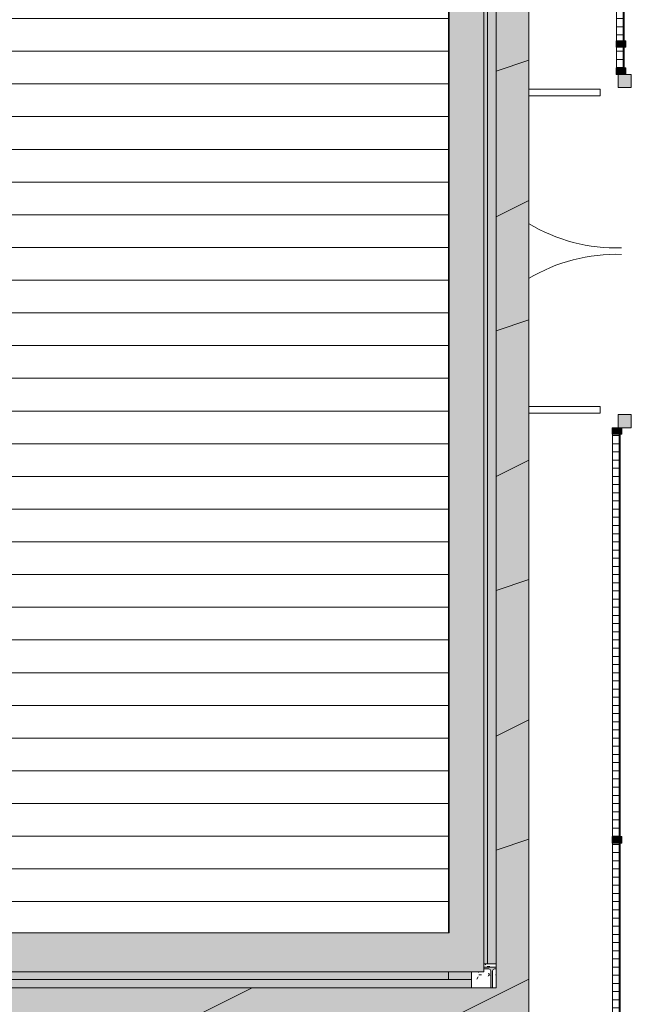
# Model space of a CAD drawing. Header units: millimetres. Extents: x 992 to 119315, y -26483 to 33271.
# Tile 41 of 110: x 115573 to 119315, y 772 to 6793. Entities that reach past the tile are written whole.
import ezdxf

# ---------------------------------------------------------------- set-up
doc = ezdxf.new("R2010")
doc.units = ezdxf.units.MM
for name, color, linetype, lineweight in [('A-DETL-MBND', 5, 'Continuous', 9), ('A-DOOR', 31, 'Continuous', 9), ('A-GLAZ-CURT', 52, 'Continuous', 9), ('A-GLAZ-CWMG', 51, 'Continuous', 9), ('A-ROOF', 132, 'Continuous', 9), ('S-COLS', 52, 'Continuous', 9)]:
    doc.layers.add(name, color=color, linetype=linetype, lineweight=lineweight)
pattern_1 = [(180, (0, 609.6), (2e-14, -200), []), (270, (0, 609.6), (50, 3e-15), [])]
pattern_2 = [(0, (0, -508.74), (0, 141.421), []), (90, (0, -508.736), (-50, 3e-15), [])]

# ---------------------------------------------------------------- blocks, each defined once
blk = doc.blocks.new('CHAPIM3 - CHAPIM-5004745-PLANTA DE CAIMENTO DE PISOS - COBERTURA')
at = {"layer": 'A-DETL-MBND', "lineweight": 5}
h = blk.add_hatch(dxfattribs=at)
h.set_pattern_fill('FP_14', color=71, style=0, pattern_type=2)
h.set_pattern_definition([(0, (0, 0), (812.8, 203.2), [33.528, -576.072, 33.528, -576.072, -3251.2]), (0, (0, 0), (812.8, 203.2), [-1219.2, 33.528, -1185.672, 33.528, -576.072, -1422.4]), (0, (0, 0), (812.8, 203.2), [-3048, 33.528, -372.872, 33.528, -982.472]), (120, (304.8, 101.6), (-582.3764, 602.3054), [33.528, -576.072, 33.528, -576.072, -3251.2]), (120, (304.8, 101.6), (-582.3764, 602.3054), [-1219.2, 33.528, -1185.672, 33.528, -576.072, -1422.4]), (120, (304.8, 101.6), (-582.3764, 602.3054), [-3048, 33.528, -372.872, 33.528, -982.472]), (240, (406.4, 508), (-230.4236, -805.5054), [33.528, -576.072, 33.528, -576.072, -3251.2]), (240, (406.4, 508), (-230.4236, -805.5054), [-1219.2, 33.528, -1185.672, 33.528, -576.072, -1422.4]), (240, (406.4, 508), (-230.4236, -805.5054), [-3048, 33.528, -372.872, 33.528, -982.472])])
h.paths.add_polyline_path([(13551.6, -23385.6), (23557, -23385.6), (23557, -16744.6), (23012.7, -16744.6), (23012.7, 672.4), (28083, 672.4), (28083, 10566.9), (23689.9, 10566.9), (23689.9, 10366.9), (27883, 10366.9), (27883, 872.4), (22812.7, 872.4), (22812.7, -16944.6), (23357, -16944.6), (23357, -23185.6), (4077.8, -23185.6), (4077.8, -6525.6), (-2652, -6525.6), (-2652, 6792.9), (-2852, 6792.9), (-2852, -6725.6), (3877.8, -6725.6), (3877.8, -23385.6), (13431.8, -23385.6)])
h = blk.add_hatch(dxfattribs=at)
h.set_pattern_fill('FP_12', color=71, style=0, pattern_type=2)
h.set_pattern_definition([(216.87, (635, 1587.5), (4762.4943, 3175.0085), [793.75, -7143.75]), (206.565, (1587.5, 1111.25), (-1587.501, -1587.499), [1774.88, -1774.88]), (198.435, (1587.5, 317.5), (-3174.9975, -1587.503), [1004.024, -4016.09])])
h.paths.add_polyline_path([(13551.6, -23385.6), (23557, -23385.6), (23557, -16744.6), (23012.7, -16744.6), (23012.7, 672.4), (28083, 672.4), (28083, 10566.9), (23689.9, 10566.9), (23689.9, 10366.9), (27883, 10366.9), (27883, 872.4), (22812.7, 872.4), (22812.7, -16944.6), (23357, -16944.6), (23357, -23185.6), (4077.8, -23185.6), (4077.8, -6525.6), (-2652, -6525.6), (-2652, 6792.9), (-2852, 6792.9), (-2852, -6725.6), (3877.8, -6725.6), (3877.8, -23385.6), (13431.8, -23385.6)])
at = {"layer": 'A-DETL-MBND', "color": 250, "lineweight": 5}
for p, q in [((28083, 10566.9), (28083, 672.4)), ((27883, 872.4), (27883, 10366.9)), ((22812.7, 872.4), (27883, 872.4))]:
    blk.add_line(p, q, dxfattribs=at)
blk = doc.blocks.new('FX-PNC-PILAR-TP14 - FX-PNC-PILAR-TP01-5759015-PLANTA DE CAIMENTO DE PISOS - COBERTURA')
at = {"layer": 'A-DETL-MBND', "lineweight": 5}
h = blk.add_hatch(dxfattribs=at)
h.set_pattern_fill('FP_35', color=135, style=0, pattern_type=2)
h.set_pattern_definition([(0, (158361.967, -16523), (203.2, 50.8), [16.764, -135.636, 16.764, -135.636, -812.8]), (0, (158361.967, -16523), (203.2, 50.8), [-304.8, 16.764, -288.036, 16.764, -135.636, -355.6]), (0, (158361.967, -16523), (203.2, 50.8), [-762, 16.764, -84.836, 16.764, -237.236]), (120, (158438.167, -16497.6), (-145.59409, 150.57636), [16.764, -135.636, 16.764, -135.636, -812.8]), (120, (158438.167, -16497.6), (-145.59409, 150.57636), [-304.8, 16.764, -288.036, 16.764, -135.636, -355.6]), (120, (158438.167, -16497.6), (-145.59409, 150.57636), [-762, 16.764, -84.836, 16.764, -237.236]), (240, (158463.567, -16396), (-57.60591, -201.37636), [16.764, -135.636, 16.764, -135.636, -812.8]), (240, (158463.567, -16396), (-57.60591, -201.37636), [-304.8, 16.764, -288.036, 16.764, -135.636, -355.6]), (240, (158463.567, -16396), (-57.60591, -201.37636), [-762, 16.764, -84.836, 16.764, -237.236])])
h.paths.add_polyline_path([(186211.8, -15650.6), (186211.4, -15542.8), (186210.3, -15540.1), (186206.1, -15535.9), (186200.5, -15534.4), (186169.9, -15534.4), (186169.9, -15552.6), (186093.9, -15552.6), (186093.9, -15650.6), (186192.4, -15650.6)])
h.paths.add_polyline_path([(186223.1, -15650.6), (186244.9, -15650.6), (186244.9, -15534.4), (186234.4, -15534.4), (186227.3, -15537.3), (186223.5, -15542.8), (186223.1, -15545.7), (186223.1, -15571.1)])
h.paths.add_polyline_path([(186211.8, -15523.1), (186244.9, -15523), (186244.9, -15503.1), (186169.9, -15503.1), (186169.9, -15523.1), (186192.4, -15523.1)])
at = {"layer": 'A-DETL-MBND', "color": 250, "lineweight": 5}
for p, q in [((186192.4, -15503.1), (186169.9, -15503.1)), ((186169.9, -15523.1), (186244.9, -15523.1)), ((186244.9, -15503.1), (186192.4, -15503.1)), ((186093.9, -15552.6), (186093.9, -15650.6)), ((186200.5, -15534.4), (186169.9, -15534.4)), ((186211.8, -15650.6), (186211.8, -15545.7)), ((186223.1, -15545.7), (186223.1, -15650.6)), ((186244.9, -15534.4), (186234.4, -15534.4))]:
    blk.add_line(p, q, dxfattribs=at)
for centre, start, end in [((186200.5, -15545.7), 0, 90), ((186234.4, -15545.7), 90, 180)]:
    blk.add_arc(centre, 11.3, start, end, dxfattribs=at)
blk = doc.blocks.new('NBS_Betafence_CrbStlGts_RobustaNylofor3D_DoubleSwingGate - RobustaNylofor3D_DoubleSwingGate_2400x1730mm-V26-PLANTA DE CAIMENTO DE PISOS - COBERTURA')
at = {"layer": 'A-DETL-MBND', "lineweight": 5}
h = blk.add_hatch(color=107, dxfattribs=at)
h.paths.add_polyline_path([(1080, -40), (1080, 40), (1000, 40), (1000, -40)])
h.paths.add_polyline_path([(-1000, 40), (-1080, 40), (-1080, -40), (-1000, -40), (-1000, -3.9)])
at = {"layer": 'A-DETL-MBND', "color": 250, "lineweight": 5}
for p, q in [((-1080, -40), (-1080, 40)), ((-1080, 40), (-1000, 40)), ((-1000, 40), (-1000, -40)), ((1000, -40), (1000, 40)), ((1000, 40), (1080, 40)), ((1080, 40), (1080, -40)), ((-1000, -40), (-1080, -40)), ((1080, -40), (1000, -40)), ((-950, -150), (-990, -150)), ((-990, -150), (-990, -587.3)), ((-950, -587.3), (-950, -150)), ((950, -150), (990, -150)), ((950, -587.3), (950, -150)), ((990, -150), (990, -587.3))]:
    blk.add_line(p, q, dxfattribs=at)
for centre, start, end in [((-1059.5, -52.3), 328.97324, 1.78112), ((1059.5, -52.3), 178.21888, 211.02676)]:
    blk.add_arc(centre, 1040, start, end, dxfattribs=at)
blk = doc.blocks.new('Painel de gradil - Painel de gradil-5668059-PLANTA DE CAIMENTO DE PISOS - COBERTURA')
at = {"layer": 'A-DETL-MBND', "lineweight": 5}
h = blk.add_hatch(dxfattribs=at)
h.set_pattern_fill('FP_20', color=71, style=0, pattern_type=2)
h.set_pattern_definition(pattern_1)
h.paths.add_polyline_path([(1250, 0), (-1250, 0), (-1250, -5), (1250, -5)])
h = blk.add_hatch(dxfattribs=at)
h.set_pattern_fill('FP_26', color=71, style=0, pattern_type=2)
h.set_pattern_definition(pattern_2)
h.paths.add_polyline_path([(1230, -47.1), (1230, -5), (-1230, -5), (-1230, -47.1), (869, -47.1)])
at = {"layer": 'A-DETL-MBND', "color": 250, "lineweight": 5}
for p, q in [((1250, 0), (-1250, 0)), ((-1250, 0), (-1250, -5)), ((1250, -5), (1250, 0)), ((-1250, -5), (1250, -5)), ((-1230, -47.1), (1230, -47.1))]:
    blk.add_line(p, q, dxfattribs=at)
blk = doc.blocks.new('Montante retangular - montante retangular 60x40mm metal-5668062-PLANTA DE CAIMENTO DE PISOS - COBERTURA')
at = {"layer": 'A-DETL-MBND', "lineweight": 5}
blk.add_hatch(color=107, dxfattribs=at).paths.add_polyline_path([(-40, 49), (-40, 5), (-20, 5), (-20, 0), (-40, 0), (-40, -11), (0, -11), (0, 49), (-29.9, 49)])
at = {"layer": 'A-DETL-MBND', "color": 250, "lineweight": 5}
for p, q in [((-40, 49), (-40, -11)), ((0, 49), (-40, 49)), ((0, -11), (0, 49)), ((-40, -11), (0, -11))]:
    blk.add_line(p, q, dxfattribs=at)
blk = doc.blocks.new('Painel de gradil - Painel de gradil-5930789-PLANTA DE CAIMENTO DE PISOS - COBERTURA')
at = {"layer": 'A-DETL-MBND', "lineweight": 5}
h = blk.add_hatch(dxfattribs=at)
h.set_pattern_fill('FP_20', color=71, style=0, pattern_type=2)
h.set_pattern_definition(pattern_1)
h.paths.add_polyline_path([(585, 0), (-585, 0), (-585, -5), (585, -5)])
h = blk.add_hatch(dxfattribs=at)
h.set_pattern_fill('FP_26', color=71, style=0, pattern_type=2)
h.set_pattern_definition(pattern_2)
h.paths.add_polyline_path([(565, -40), (556, -40), (556, -5), (-565, -5), (-565, -47.1), (557.9, -47.1)])
at = {"layer": 'A-DETL-MBND', "color": 250, "lineweight": 5}
for p, q in [((585, 0), (-585, 0)), ((-585, 0), (-585, -5)), ((585, -5), (585, 0)), ((-585, -5), (585, -5)), ((-565, -47.1), (557.9, -47.1))]:
    blk.add_line(p, q, dxfattribs=at)
blk = doc.blocks.new('Montante retangular - montante retangular 60x40mm metal-V37-PLANTA DE CAIMENTO DE PISOS - COBERTURA')
at = {"layer": 'A-DETL-MBND', "lineweight": 5}
h = blk.add_hatch(color=107, dxfattribs=at)
h.paths.add_polyline_path([(20, 49), (20, 5), (-20, 5), (-20, 49), (0, 49)])
h.paths.add_polyline_path([(20, -11), (-20, -11), (-20, 0), (20, 0)])
at = {"layer": 'A-DETL-MBND', "color": 250, "lineweight": 5}
for p, q in [((-20, -11), (-20, 49)), ((-20, 49), (20, 49)), ((20, 49), (20, -11)), ((20, -11), (-20, -11))]:
    blk.add_line(p, q, dxfattribs=at)
blk = doc.blocks.new('Montante retangular - montante retangular 60x40mm metal-5668061-PLANTA DE CAIMENTO DE PISOS - COBERTURA')
at = {"layer": 'A-DETL-MBND', "lineweight": 5}
blk.add_hatch(color=107, dxfattribs=at).paths.add_polyline_path([(0, 49), (0, -11), (-40, -11), (-40, 0), (-20, 0), (-20, 5), (-40, 5), (-39.8, 49), (-2.7, 49)])
at = {"layer": 'A-DETL-MBND', "color": 250, "lineweight": 5}
for p, q in [((-40, -11), (-40, 49)), ((-40, 49), (0, 49)), ((0, 49), (0, -11)), ((0, -11), (-40, -11))]:
    blk.add_line(p, q, dxfattribs=at)
blk = doc.blocks.new('Painel de gradil - Painel de gradil-5932357-PLANTA DE CAIMENTO DE PISOS - COBERTURA')
at = {"layer": 'A-DETL-MBND', "lineweight": 5}
h = blk.add_hatch(dxfattribs=at)
h.set_pattern_fill('FP_20', color=71, style=0, pattern_type=2)
h.set_pattern_definition(pattern_1)
h.paths.add_polyline_path([(63.2, 0), (-63.2, 0), (-63.2, -5), (63.2, -5)])
h = blk.add_hatch(dxfattribs=at)
h.set_pattern_fill('FP_26', color=71, style=0, pattern_type=2)
h.set_pattern_definition(pattern_2)
h.paths.add_polyline_path([(63.2, -5), (-63.2, -5), (-63.2, -47.1), (63.2, -47.1), (63.2, -40)])
at = {"layer": 'A-DETL-MBND', "color": 250, "lineweight": 5}
for p, q in [((83.2, 0), (-83.2, 0)), ((-83.2, 0), (-83.2, -5)), ((83.2, -5), (83.2, 0)), ((-83.2, -5), (83.2, -5)), ((-63.2, -47.1), (63.2, -47.1))]:
    blk.add_line(p, q, dxfattribs=at)
blk = doc.blocks.new('Montante retangular - montante retangular 60x40mm metal-V42-PLANTA DE CAIMENTO DE PISOS - COBERTURA')
at = {"layer": 'A-DETL-MBND', "lineweight": 5}
blk.add_hatch(color=107, dxfattribs=at).paths.add_polyline_path([(20, 0), (20, -11), (-20, -11), (-20, 0), (0, 0), (0, 5), (-20, 5), (-20, 49), (20, 49), (20, 5)])
at = {"layer": 'A-DETL-MBND', "color": 250, "lineweight": 5}
for p, q in [((-20, -11), (-20, 49)), ((-20, 49), (20, 49)), ((20, 49), (20, -11)), ((20, -11), (-20, -11))]:
    blk.add_line(p, q, dxfattribs=at)
blk = doc.blocks.new('BE-PMSa-MOD-ARQ-ESCOLA-EX-000-R_0056_rvt-1-PLANTA DE CAIMENTO DE PISOS - COBERTURA')
at = {"layer": 'A-DETL-MBND', "lineweight": 5}
h = blk.add_hatch(color=9, dxfattribs=at)
h.paths.add_polyline_path([(27883, 1019.9), (27883, 9994.9), (27830.5, 9994.9), (27830.5, 1019.9), (27856.7, 1019.9)])
h.paths.add_polyline_path([(27863, 10238.9), (27883, 10238.9), (27883, 10366.9), (27830.5, 10366.9), (27830.5, 10238.9), (27856.7, 10238.9)])
h = blk.add_hatch(color=9, dxfattribs=at)
h.paths.add_polyline_path([(27732, 924.9), (27732, 970.4), (27592.4, 970.4), (27592.4, 924.9)])
h.paths.add_polyline_path([(27830, 1019.9), (27830, 9994.9), (27808, 9994.9), (27808, 1019.9)])
h.paths.add_polyline_path([(27595, 1210.4), (27595, 10101.9), (27591.1, 10101.9), (27591.1, 1210.4)])
h.paths.add_polyline_path([(27830, 10238.9), (27830, 10314.4), (27808, 10314.4), (27808, 10238.9)])
h = blk.add_hatch(dxfattribs=at)
h.set_pattern_fill('FP_7', color=71, style=0, pattern_type=2)
h.set_pattern_definition([(0, (187.82, 0), (0, 200), [])])
h.paths.add_polyline_path([(22025.2, 1182.9), (22025.2, 1210.4), (27591.1, 1210.4), (27591.1, 10101.9), (27590, 10101.9), (27590, 10074.4), (24366, 10074.4), (24366, 5898.1), (22020.2, 5898.1), (22020.2, 1182.9)])
for points in [[(27592.4, 924.9), (27592.4, 970.4), (22025.2, 970.4), (22025.2, 1164.9), (22020.2, 1164.9), (22020.2, 924.9), (27591.1, 924.9)], [(27857.3, 872.4), (27861.1, 872.4), (27861.5, 980.2), (27862.6, 982.9), (27866.8, 987.1), (27872.4, 988.6), (27883, 988.6), (27882.4, 999.9), (27808, 999.9), (27808, 988.6), (27839.8, 988.2), (27845, 986.3), (27849.4, 980.2), (27849.8, 977.3), (27849.8, 872.4), (27856.7, 872.4)], [(27591.1, 872.4), (27732, 872.4), (27732, 924.9), (24332.1, 924.9), (24332.1, 872.4), (27345.8, 872.4)]]:
    blk.add_hatch(color=9, dxfattribs=at).paths.add_polyline_path(points)
at = {"layer": 'A-DETL-MBND', "color": 250, "lineweight": 5}
for p, q in [((27591.1, 10101.9), (27591.1, 1210.2)), ((27830, 1019.8), (27830, 9995)), ((27830.5, 1019.9), (27830.5, 9994.9)), ((27592.4, 970.4), (27592.4, 924.9)), ((27808, 999.9), (27883, 999.9)), ((27838.5, 988.6), (27808, 988.6)), ((27830.5, 1019.9), (27883, 1019.9)), ((27849.8, 872.4), (27849.8, 977.3)), ((27861.1, 977.3), (27861.1, 872.4)), ((27883, 988.6), (27872.4, 988.6)), ((24332.1, 924.9), (27732, 924.9))]:
    blk.add_line(p, q, dxfattribs=at)
for centre, start, end in [((27838.5, 977.3), 0, 90), ((27872.4, 977.3), 90, 180)]:
    blk.add_arc(centre, 11.3, start, end, dxfattribs=at)
at = {"layer": 'A-DOOR', "color": 250, "lineweight": 5, "rotation": 269.9999999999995}
blk.add_blockref('NBS_Betafence_CrbStlGts_RobustaNylofor3D_DoubleSwingGate - RobustaNylofor3D_DoubleSwingGate_2400x1730mm-V26-PLANTA DE CAIMENTO DE PISOS - COBERTURA', (28670.2, 5377.9), dxfattribs=at)
at = {"layer": 'A-GLAZ-CURT', "color": 250, "lineweight": 5}
for name, p, rotation in [('Painel de gradil - Painel de gradil-5668059-PLANTA DE CAIMENTO DE PISOS - COBERTURA', (28666.3, 7894.3), 269.9999999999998), ('Painel de gradil - Painel de gradil-5932357-PLANTA DE CAIMENTO DE PISOS - COBERTURA', (28666.3, 6561.1), 269.9999999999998), ('Painel de gradil - Painel de gradil-5668059-PLANTA DE CAIMENTO DE PISOS - COBERTURA', (28641.7, 3027.9), 269.9999999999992), ('Painel de gradil - Painel de gradil-5930789-PLANTA DE CAIMENTO DE PISOS - COBERTURA', (28641.7, 1192.9), 269.9999999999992)]:
    blk.add_blockref(name, p, dxfattribs=dict(at, rotation=rotation))
at = {"layer": 'A-GLAZ-CWMG', "color": 250, "lineweight": 5, "extrusion": (0, 0, -1)}
for name, p, rotation in [('Montante retangular - montante retangular 60x40mm metal-V42-PLANTA DE CAIMENTO DE PISOS - COBERTURA', (-28666.3, 6644.3), 270.0000000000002), ('Montante retangular - montante retangular 60x40mm metal-5668061-PLANTA DE CAIMENTO DE PISOS - COBERTURA', (-28666.3, 6457.9), 270.0000000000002), ('Montante retangular - montante retangular 60x40mm metal-V37-PLANTA DE CAIMENTO DE PISOS - COBERTURA', (-28641.7, 1777.9), 270.0000000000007)]:
    blk.add_blockref(name, p, dxfattribs=dict(at, rotation=rotation))
at = {"layer": 'A-GLAZ-CWMG', "color": 250, "lineweight": 5, "rotation": 89.99999999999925}
blk.add_blockref('Montante retangular - montante retangular 60x40mm metal-5668062-PLANTA DE CAIMENTO DE PISOS - COBERTURA', (28641.7, 4297.9), dxfattribs=at)
at = {"layer": 'A-ROOF', "color": 250, "lineweight": 5}
blk.add_blockref('CHAPIM3 - CHAPIM-5004745-PLANTA DE CAIMENTO DE PISOS - COBERTURA', (0, 0), dxfattribs=at)
at = {"layer": 'S-COLS', "color": 250, "lineweight": 5}
blk.add_blockref('FX-PNC-PILAR-TP14 - FX-PNC-PILAR-TP01-5759015-PLANTA DE CAIMENTO DE PISOS - COBERTURA', (-158362, 16523), dxfattribs=at)

msp = doc.modelspace()

# ---------------------------------------------------------------- hatches: boundary and pattern name
at = {"layer": 'A-DETL-MBND', "lineweight": 5}
msp.add_hatch(color=9, dxfattribs=at).paths.add_polyline_path([(113863.6, 970.4), (118412.9, 970.4), (118412.9, 10314.4), (114976, 10314.4), (114976, 10101.9), (118199.9, 10101.9), (118199.9, 1210.4), (112630.1, 1210.4), (112630.1, 970.4), (113741.5, 970.4)])

# ---------------------------------------------------------------- linework, layer by layer
at = {"layer": 'A-DETL-MBND'}
for p, q in [((118412.9, 970.4), (118412.9, 10314.4)), ((118199.9, 10101.9), (118199.9, 1210.4)), ((118199.9, 1210.4), (112630.1, 1210.4)), ((112630.1, 970.4), (118412.9, 970.4))]:
    msp.add_line(p, q, dxfattribs=at)

# ---------------------------------------------------------------- block references
at = {"lineweight": 5}
msp.add_blockref('BE-PMSa-MOD-ARQ-ESCOLA-EX-000-R_0056_rvt-1-PLANTA DE CAIMENTO DE PISOS - COBERTURA', (90605, 0), dxfattribs=at)

doc.saveas('drawing.dxf')
